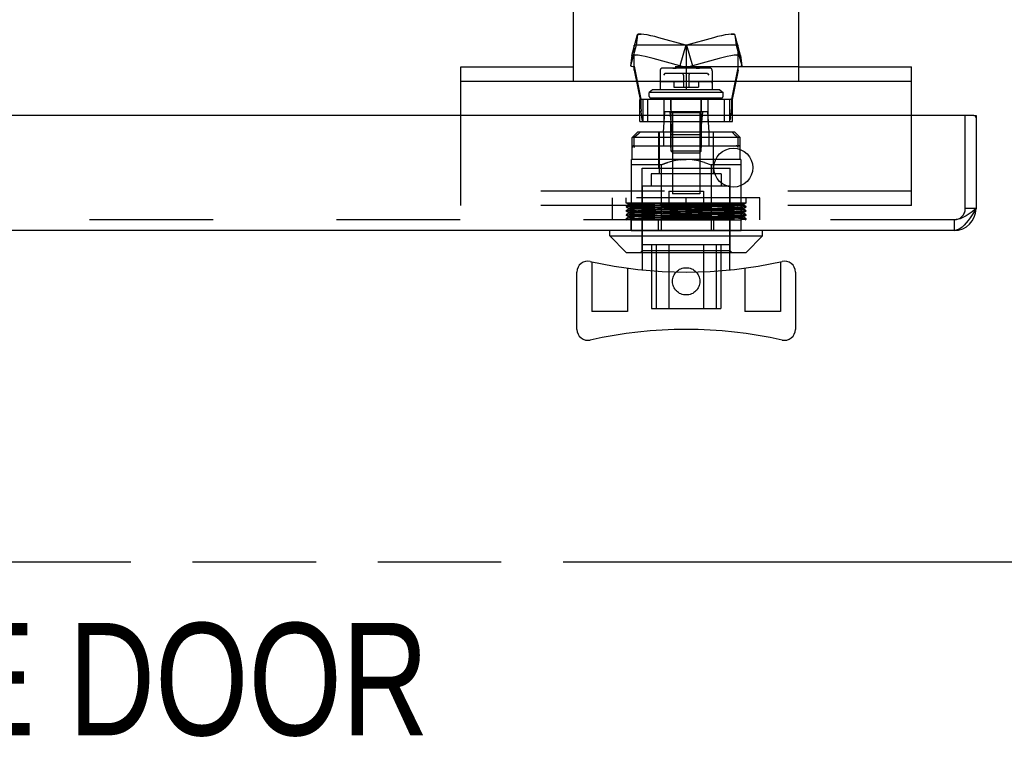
# Model space of a CAD drawing. Header units: inches. Extents: x 0 to 162, y 0 to 105.
# Tile 50 of 80: x 57.44 to 64.54, y 94.42 to 99.59. Entities that reach past the tile are written whole.
import ezdxf
from ezdxf.enums import TextEntityAlignment as Align

# ---------------------------------------------------------------- set-up
doc = ezdxf.new("R2010")
doc.units = ezdxf.units.IN
doc.header["$LTSCALE"] = 8.904762
doc.header["$MEASUREMENT"] = 0
doc.linetypes.add('HIDDEN', pattern=[0.2, 0.1, -0.1])
doc.linetypes.add('PHANTOM', pattern=[0.8, 0.45, -0.05, 0.1, -0.05, 0.1, -0.05])
doc.layers.get('0').update_dxf_attribs({"linetype": 'CONTINUOUS'})
doc.layers.add('DEFAULT_2', color=8, linetype='HIDDEN')
doc.layers.add('DIMENSIONS', color=7, linetype='CONTINUOUS')
doc.styles.get("Standard").update_dxf_attribs({"font": 'txt', "width": 0.8})

msp = doc.modelspace()

# ---------------------------------------------------------------- linework, layer by layer
at = {"color": 7, "linetype": 'Continuous'}
for p, q in [((61.4304, 99.1485), (61.4304, 102.1485)), ((63.0554, 99.1485), (63.0554, 102.1485)), ((60.6179, 98.9013), (60.6179, 99.2525)), ((63.8679, 98.9013), (63.8679, 99.2525)), ((60.6179, 99.1485), (63.8679, 99.1485)), ((64.3185, 98.9013), (64.3335, 98.9013)), ((61.6923, 98.0339), (61.6923, 98.0733)), ((62.7947, 98.0339), (62.7947, 98.0733)), ((61.6923, 98.0339), (62.7947, 98.0339)), ((61.8104, 97.9158), (61.6923, 98.0339)), ((62.6766, 97.9158), (62.7947, 98.0339)), ((61.8104, 97.9158), (62.6766, 97.9158)), ((61.9285, 97.7898), (61.9285, 97.9158)), ((62.5585, 97.7898), (62.5585, 97.9158)), ((61.4561, 97.3607), (61.4561, 97.774)), ((63.0309, 97.774), (63.0309, 97.3607))]:
    msp.add_line(p, q, dxfattribs=at)
at = {"color": 3, "linetype": 'Continuous'}
for p, q in [((60.6179, 99.2525), (61.4304, 99.2525)), ((63.0554, 99.2525), (63.8679, 99.2525)), ((64.3185, 98.9013), (44.9585, 98.9013)), ((64.3335, 98.9013), (64.3335, 98.2313)), ((64.1755, 98.0733), (45.1165, 98.0733))]:
    msp.add_line(p, q, dxfattribs=at)
at = {"color": 8, "linetype": 'HIDDEN'}
for p, q in [((62.1179, 98.3565), (62.3679, 98.3565)), ((62.1179, 98.3565), (62.1179, 98.2525)), ((62.3679, 98.3565), (62.3679, 98.2525)), ((61.8475, 98.1513), (62.6395, 98.1513)), ((61.8475, 98.0733), (61.8475, 98.1513)), ((62.0449, 98.0733), (62.0449, 98.1513)), ((62.4421, 98.0733), (62.4421, 98.1513)), ((62.6395, 98.0733), (62.6395, 98.1513))]:
    msp.add_line(p, q, dxfattribs=at)
at = {"linetype": 'HIDDEN'}
for p, q in [((62.1179, 98.2525), (62.3679, 98.2525)), ((61.8475, 98.0733), (62.6395, 98.0733))]:
    msp.add_line(p, q, dxfattribs=at)
at = {"color": 3, "linetype": 'Continuous'}
msp.add_lwpolyline([(64.3335, 98.2313), (64.3191, 98.2088), (64.3048, 98.1868), (64.2904, 98.1657), (64.276, 98.1459), (64.2617, 98.1278), (64.2473, 98.1119), (64.233, 98.0984), (64.2186, 98.0876), (64.2042, 98.0797), (64.1899, 98.0749), (64.1755, 98.0733)], dxfattribs=at)
msp.add_circle((62.5835, 98.5263), 0.1405, dxfattribs=at)
for centre, radius, start, end in [((64.3185, 98.8863), 0.015, 0, 90), ((64.1755, 98.2313), 0.158, 270, 360)]:
    msp.add_arc(centre, radius, start, end, dxfattribs=at)
at = {"color": 7, "linetype": 'Continuous'}
for centre, radius, start, end in [((61.5348, 97.774), 0.0787, 77.31962, 180), ((62.2435, 100.9237), 3.1496, 257.31962, 282.68038), ((62.9522, 97.774), 0.0787, 0, 102.68038), ((61.5348, 97.3607), 0.0787, 180, 282.68038), ((62.2435, 94.2111), 3.1496, 77.31962, 102.68038), ((62.9522, 97.3607), 0.0787, 257.31962, 360)]:
    msp.add_arc(centre, radius, start, end, dxfattribs=at)
at = {"layer": 'DEFAULT_2', "color": 8, "linetype": 'HIDDEN'}
for p, q in [((61.8515, 99.3344), (61.8931, 99.485)), ((61.893, 99.4846), (61.8829, 99.41)), ((61.893, 99.4846), (61.8931, 99.485)), ((62.2405, 99.41), (62.0475, 99.4628)), ((62.4395, 99.4628), (62.2465, 99.41)), ((62.6355, 99.3344), (62.5939, 99.485)), ((62.594, 99.4846), (62.5939, 99.485)), ((62.594, 99.4846), (62.6041, 99.41)), ((61.8829, 99.41), (61.8413, 99.2594)), ((62.6175, 99.41), (61.8695, 99.41)), ((61.8695, 99.2291), (61.8695, 99.41)), ((62.2405, 99.41), (62.1989, 99.2594)), ((62.2435, 99.41), (62.2435, 99.2525)), ((62.2465, 99.41), (62.2881, 99.2594)), ((62.6041, 99.41), (62.6457, 99.2594)), ((62.6175, 99.2291), (62.6175, 99.41)), ((61.8514, 99.334), (61.8413, 99.2594)), ((61.8514, 99.334), (61.8515, 99.3344)), ((62.6356, 99.334), (62.6355, 99.3344)), ((62.6356, 99.334), (62.6457, 99.2594)), ((61.8695, 99.2565), (61.9155, 99.0206)), ((62.1989, 99.2594), (62.0059, 99.3122)), ((62.1629, 99.2444), (62.0748, 99.2444)), ((62.1536, 99.2444), (62.147, 99.2444)), ((62.1544, 99.2443), (62.147, 99.2444)), ((62.147, 99.2444), (62.1544, 99.2443)), ((62.1544, 99.2443), (62.1626, 99.2443)), ((62.1712, 99.2444), (62.1626, 99.2443)), ((62.1626, 99.2443), (62.1713, 99.2444)), ((62.1715, 99.2444), (62.1627, 99.2444)), ((62.3157, 99.2444), (62.1713, 99.2444)), ((62.2435, 99.2444), (62.2435, 99.0869)), ((62.4811, 99.3122), (62.2881, 99.2594)), ((62.3243, 99.2444), (62.3155, 99.2444)), ((62.3244, 99.2443), (62.3157, 99.2444)), ((62.3332, 99.2444), (62.3241, 99.2444)), ((62.3402, 99.2444), (62.3243, 99.2444)), ((62.34, 99.2444), (62.3326, 99.2443)), ((62.4122, 99.2444), (62.3402, 99.2444)), ((62.6175, 99.2565), (62.5715, 99.0206)), ((61.8695, 99.2291), (61.9155, 98.9933)), ((62.0551, 99.2247), (62.0551, 99.0869)), ((62.0908, 99.2047), (62.0793, 99.1932)), ((62.0908, 99.2047), (62.091, 99.2049)), ((62.0913, 99.205), (62.0915, 99.205)), ((62.3955, 99.205), (62.0915, 99.205)), ((62.2238, 99.1932), (62.2238, 99.1066)), ((62.2632, 99.1932), (62.2632, 99.1066)), ((62.3962, 99.2047), (62.396, 99.2049)), ((62.3962, 99.2047), (62.4077, 99.1932)), ((62.4319, 99.2247), (62.4319, 99.0869)), ((62.6175, 99.2291), (62.5715, 98.9933)), ((62.0669, 99.146), (62.2238, 99.146)), ((62.1549, 99.146), (62.1549, 99.1066)), ((62.1549, 99.1066), (62.3321, 99.1066)), ((62.2632, 99.146), (62.4201, 99.146)), ((62.3321, 99.146), (62.3321, 99.1066)), ((62.0019, 99.0869), (61.9778, 99.0672)), ((62.5092, 99.0672), (61.9778, 99.0672)), ((61.9778, 99.0397), (61.9778, 99.0672)), ((62.4851, 99.0869), (62.0019, 99.0869)), ((62.4851, 99.0869), (62.5092, 99.0672)), ((62.5092, 99.0397), (62.5092, 99.0672)), ((62.5781, 99.0174), (61.9089, 99.0174)), ((61.9089, 98.8599), (61.9089, 99.0174)), ((61.9155, 99.0206), (61.9155, 98.9933)), ((61.9301, 99.0174), (61.9301, 98.8599)), ((61.9679, 98.8599), (61.9679, 99.0174)), ((62.4974, 99.0279), (61.9896, 99.0279)), ((61.9905, 99.0279), (61.9905, 99.0219)), ((61.9905, 99.0219), (62.2027, 99.0219)), ((61.9982, 99.0279), (61.9982, 99.0219)), ((62.0134, 99.0279), (62.0134, 99.0219)), ((62.0355, 99.0279), (62.0355, 99.0219)), ((62.0639, 99.0279), (62.0639, 99.0219)), ((62.084, 98.8599), (62.084, 99.0174)), ((62.0866, 99.0279), (62.0866, 99.0219)), ((62.0914, 99.0279), (62.0914, 99.0219)), ((62.0978, 99.0279), (62.0978, 99.0219)), ((62.1008, 99.0279), (62.1008, 99.0219)), ((62.1145, 99.0279), (62.1145, 99.0219)), ((62.1321, 99.0279), (62.1321, 99.0219)), ((62.1333, 98.9426), (62.1333, 99.0174)), ((62.1352, 98.646), (62.1352, 99.0279)), ((62.1362, 99.0279), (62.1362, 99.0219)), ((62.1532, 99.0279), (62.1532, 99.0219)), ((62.1769, 99.0279), (62.1769, 99.0219)), ((62.1778, 99.0279), (62.1778, 99.0219)), ((62.2027, 99.0279), (62.2027, 99.0219)), ((62.2214, 99.0279), (62.2214, 99.0219)), ((62.2214, 99.0219), (62.2656, 99.0219)), ((62.2298, 99.0279), (62.2298, 99.0219)), ((62.2572, 99.0279), (62.2572, 99.0219)), ((62.2656, 99.0279), (62.2656, 99.0219)), ((62.2843, 99.0279), (62.2843, 99.0219)), ((62.2843, 99.0219), (62.4965, 99.0219)), ((62.3092, 99.0279), (62.3092, 99.0219)), ((62.3101, 99.0279), (62.3101, 99.0219)), ((62.3338, 99.0279), (62.3338, 99.0219)), ((62.3508, 99.0279), (62.3508, 99.0219)), ((62.3518, 98.646), (62.3518, 99.0279)), ((62.3537, 98.9426), (62.3537, 99.0174)), ((62.3549, 99.0279), (62.3549, 99.0219)), ((62.3725, 99.0279), (62.3725, 99.0219)), ((62.3862, 99.0279), (62.3862, 99.0219)), ((62.3892, 99.0279), (62.3892, 99.0219)), ((62.3956, 99.0279), (62.3956, 99.0219)), ((62.4004, 99.0279), (62.4004, 99.0219)), ((62.4029, 98.8599), (62.4029, 99.0174)), ((62.4231, 99.0279), (62.4231, 99.0219)), ((62.4515, 99.0279), (62.4515, 99.0219)), ((62.4736, 99.0279), (62.4736, 99.0219)), ((62.4888, 99.0279), (62.4888, 99.0219)), ((62.4965, 99.0279), (62.4965, 99.0219)), ((62.5191, 98.8599), (62.5191, 99.0174)), ((62.5569, 99.0174), (62.5569, 98.8599)), ((62.5715, 99.0206), (62.5715, 98.9933)), ((62.5781, 98.8599), (62.5781, 99.0174)), ((62.088, 98.9276), (62.0781, 98.7819)), ((62.399, 98.9276), (62.088, 98.9276)), ((62.1451, 98.9276), (62.1451, 98.3371)), ((62.1529, 98.9229), (62.334, 98.9229)), ((62.3419, 98.9276), (62.3419, 98.3371)), ((62.4089, 98.7819), (62.399, 98.9276)), ((62.5632, 98.8879), (62.5611, 98.8726)), ((62.5632, 98.8879), (62.5652, 98.9086)), ((64.2555, 98.2313), (64.2555, 98.9013)), ((61.9089, 98.8599), (62.5781, 98.8599)), ((62.1333, 98.6717), (62.1333, 98.8599)), ((62.3537, 98.6717), (62.3537, 98.8599)), ((61.8931, 98.7819), (61.8537, 98.7426)), ((62.5939, 98.7819), (61.8931, 98.7819)), ((62.0466, 98.5221), (62.0466, 98.7819)), ((62.0486, 98.7819), (62.0486, 98.4827)), ((62.0804, 98.7819), (62.0804, 98.6835)), ((62.1411, 98.7654), (62.3459, 98.7654)), ((62.4066, 98.7819), (62.4066, 98.6835)), ((62.4384, 98.7819), (62.4384, 98.4827)), ((62.4403, 98.5221), (62.4403, 98.7819)), ((62.5939, 98.7819), (62.6333, 98.7426)), ((62.6333, 98.7426), (61.8537, 98.7426)), ((61.8537, 98.5851), (61.8537, 98.7426)), ((61.8656, 98.6835), (62.6214, 98.6835)), ((61.8696, 98.6717), (61.8696, 98.7426)), ((62.6173, 98.6717), (62.6173, 98.7426)), ((62.6333, 98.5851), (62.6333, 98.7426)), ((62.3518, 98.646), (62.1352, 98.646)), ((62.147, 98.6342), (62.1352, 98.646)), ((62.147, 98.6342), (62.34, 98.6342)), ((62.34, 98.6342), (62.3518, 98.646)), ((62.6372, 98.5851), (61.8498, 98.5851)), ((61.8498, 98.0733), (61.8498, 98.5851)), ((62.0631, 98.5457), (61.8498, 98.5457)), ((62.1107, 98.5633), (62.0631, 98.5457)), ((62.0631, 98.5457), (62.1105, 98.5633)), ((62.0631, 98.5457), (62.0631, 98.0733)), ((62.1548, 98.5752), (62.1105, 98.5633)), ((62.2002, 98.5827), (62.1547, 98.5752)), ((62.2, 98.5827), (62.2435, 98.5851)), ((62.2869, 98.5827), (62.2435, 98.5851)), ((62.3323, 98.5752), (62.2868, 98.5827)), ((62.3765, 98.5633), (62.3322, 98.5752)), ((62.3763, 98.5633), (62.4239, 98.5457)), ((62.6372, 98.5457), (62.4239, 98.5457)), ((62.4239, 98.5457), (62.4239, 98.0733)), ((62.6372, 98.5851), (62.6372, 98.0733)), ((61.9266, 98.5221), (62.5604, 98.5221)), ((61.9266, 97.9276), (61.9266, 98.5221)), ((62.4955, 98.4827), (61.9915, 98.4827)), ((61.9915, 98.4827), (61.9915, 98.3922)), ((62.4955, 98.4827), (62.4955, 98.3922)), ((62.5604, 97.9276), (62.5604, 98.5221)), ((62.5585, 98.3922), (61.9285, 98.3922)), ((61.9285, 97.9158), (61.9285, 98.3922)), ((62.5585, 97.9158), (62.5585, 98.3922)), ((63.8679, 98.3565), (60.6179, 98.3565)), ((62.3419, 98.3371), (62.1451, 98.3371)), ((62.775, 98.3088), (61.712, 98.3088)), ((61.712, 98.1513), (61.712, 98.3088)), ((61.8104, 98.2694), (61.8104, 98.3088)), ((62.6766, 98.2694), (61.8104, 98.2694)), ((61.8427, 98.2648), (61.8107, 98.2451)), ((61.8181, 98.2694), (61.8427, 98.2543)), ((61.8424, 98.2645), (61.8424, 98.2694)), ((61.8424, 98.2645), (61.8427, 98.2648)), ((61.8424, 98.2546), (61.8427, 98.2543)), ((61.8424, 98.2349), (61.8424, 98.2546)), ((62.2435, 98.1513), (62.2435, 98.3088)), ((62.6443, 98.2543), (62.6689, 98.2694)), ((62.6763, 98.2451), (62.6443, 98.2648)), ((62.6446, 98.2645), (62.6443, 98.2648)), ((62.6446, 98.2546), (62.6443, 98.2543)), ((62.6446, 98.2645), (62.6446, 98.2694)), ((62.6446, 98.2349), (62.6446, 98.2546)), ((62.6766, 98.2694), (62.6766, 98.3088)), ((62.775, 98.1513), (62.775, 98.3088)), ((61.8107, 98.2445), (61.8107, 98.2451)), ((61.8107, 98.2445), (61.8427, 98.2248)), ((61.8427, 98.2353), (61.8107, 98.2156)), ((61.8107, 98.2149), (61.8427, 98.1952)), ((61.8108, 98.1854), (61.8107, 98.1861)), ((61.8427, 98.2058), (61.8108, 98.1861)), ((61.8108, 98.1854), (61.8427, 98.1657)), ((61.8424, 98.2349), (61.8427, 98.2353)), ((61.8424, 98.2251), (61.8427, 98.2247)), ((61.8424, 98.2054), (61.8424, 98.2251)), ((61.8424, 98.2054), (61.8427, 98.2058)), ((61.8424, 98.1956), (61.8427, 98.1952)), ((61.8424, 98.1759), (61.8424, 98.1956)), ((62.6443, 98.2248), (62.6763, 98.2445)), ((62.6763, 98.2156), (62.6443, 98.2353)), ((62.6446, 98.2349), (62.6443, 98.2353)), ((62.6446, 98.2251), (62.6443, 98.2247)), ((62.6443, 98.1952), (62.6763, 98.2149)), ((62.6762, 98.1861), (62.6443, 98.2058)), ((62.6446, 98.2054), (62.6443, 98.2058)), ((62.6446, 98.1956), (62.6443, 98.1952)), ((62.6443, 98.1657), (62.6762, 98.1854)), ((62.6446, 98.2054), (62.6446, 98.2251)), ((62.6446, 98.1759), (62.6446, 98.1956)), ((62.6762, 98.1854), (62.6763, 98.1861)), ((62.6763, 98.2445), (62.6763, 98.2451)), ((64.3335, 98.2313), (64.2555, 98.2313)), ((64.1755, 98.1513), (45.1165, 98.1513)), ((61.8427, 98.1762), (61.8107, 98.1565)), ((61.8107, 98.1559), (61.8107, 98.1565)), ((61.8107, 98.1559), (61.8182, 98.1513)), ((61.8424, 98.1759), (61.8427, 98.1762)), ((61.8424, 98.166), (61.8427, 98.1657)), ((61.8424, 98.1513), (61.8424, 98.166)), ((62.6763, 98.1565), (62.6443, 98.1762)), ((62.6446, 98.1759), (62.6443, 98.1762)), ((62.6446, 98.166), (62.6443, 98.1657)), ((62.6446, 98.1513), (62.6446, 98.166)), ((62.6688, 98.1513), (62.6763, 98.1559)), ((62.6763, 98.1559), (62.6763, 98.1565)), ((64.1755, 98.1513), (64.1755, 98.0733)), ((62.5585, 97.9709), (61.9285, 97.9709)), ((61.9935, 97.9709), (61.9935, 97.5103)), ((62.027, 97.9709), (62.027, 97.5103)), ((62.1185, 97.9709), (62.1185, 97.5103)), ((62.3685, 97.9709), (62.3685, 97.5103)), ((62.46, 97.9709), (62.46, 97.5103)), ((62.4935, 97.9709), (62.4935, 97.5103)), ((61.9266, 97.9276), (61.9148, 97.9158)), ((62.5604, 97.9276), (61.9266, 97.9276)), ((62.5604, 97.9276), (62.5722, 97.9158)), ((61.5644, 97.8481), (61.5644, 97.4886)), ((62.9226, 97.8481), (62.9226, 97.4886)), ((61.8203, 97.8026), (61.8203, 97.4886)), ((62.6667, 97.8026), (62.6667, 97.4886)), ((61.8203, 97.4886), (61.5644, 97.4886)), ((61.9935, 97.5103), (62.4935, 97.5103)), ((62.9226, 97.4886), (62.6667, 97.4886))]:
    msp.add_line(p, q, dxfattribs=at)
at = {"layer": 'DEFAULT_2', "linetype": 'HIDDEN'}
for p, q in [((63.0554, 99.2525), (61.4304, 99.2525)), ((60.6179, 98.2525), (60.6179, 98.9013)), ((63.8679, 98.2525), (63.8679, 98.9013)), ((63.8679, 98.2525), (60.6179, 98.2525))]:
    msp.add_line(p, q, dxfattribs=at)
at = {"layer": 'DEFAULT_2', "color": 8, "linetype": 'HIDDEN'}
for points in [[(62.0475, 99.4628), (62.0178, 99.4706), (61.9891, 99.4772), (61.9627, 99.4826), (61.9394, 99.4864), (61.9201, 99.4886), (61.9056, 99.489), (61.8964, 99.4877), (61.8931, 99.485)], [(61.8931, 99.485), (61.8964, 99.4877), (61.9056, 99.489), (61.9201, 99.4886)], [(62.5939, 99.485), (62.5905, 99.4877), (62.5814, 99.489), (62.5669, 99.4886), (62.5476, 99.4864), (62.5243, 99.4826), (62.4978, 99.4772), (62.4692, 99.4706), (62.4395, 99.4628)], [(62.5669, 99.4886), (62.5814, 99.489), (62.5905, 99.4877), (62.5939, 99.485)], [(62.0059, 99.3122), (61.9762, 99.32), (61.9476, 99.3266), (61.9211, 99.332), (61.8978, 99.3358), (61.8785, 99.338), (61.864, 99.3384), (61.8549, 99.3371), (61.8515, 99.3344)], [(61.8515, 99.3344), (61.8549, 99.3371), (61.864, 99.3384), (61.8785, 99.338)], [(61.8695, 99.3598), (61.8695, 99.36), (61.8695, 99.3605), (61.8697, 99.3614), (61.8699, 99.3626), (61.8703, 99.3641)], [(62.6355, 99.3344), (62.6321, 99.3371), (62.623, 99.3384), (62.6085, 99.338), (62.5892, 99.3358), (62.5659, 99.332), (62.5394, 99.3266), (62.5108, 99.32), (62.4811, 99.3122)], [(62.6085, 99.338), (62.623, 99.3384), (62.6321, 99.3371), (62.6355, 99.3344)], [(62.6167, 99.3641), (62.6171, 99.3626), (62.6173, 99.3614), (62.6175, 99.3605), (62.6175, 99.36), (62.6175, 99.3598)], [(61.8695, 99.2525), (61.8599, 99.2533), (61.8505, 99.2556), (61.8413, 99.2594)], [(62.2435, 99.2525), (62.2284, 99.2533), (62.2135, 99.2556), (62.1989, 99.2594)], [(62.2881, 99.2594), (62.2735, 99.2556), (62.2586, 99.2533), (62.2435, 99.2525)], [(62.3158, 99.2444), (62.3244, 99.2443), (62.3326, 99.2443), (62.34, 99.2444)], [(62.6457, 99.2594), (62.6365, 99.2556), (62.6271, 99.2533), (62.6175, 99.2525)], [(62.0913, 99.205), (62.091, 99.2049), (62.0908, 99.2047)], [(62.3955, 99.205), (62.3957, 99.205), (62.396, 99.2049), (62.3962, 99.2047)], [(61.9301, 99.0174), (61.9252, 99.0178), (61.9204, 99.019), (61.9155, 99.0206)], [(61.9155, 98.9933), (61.9176, 98.9623), (61.9197, 98.9337)], [(62.5715, 99.0206), (62.5666, 99.019), (62.5618, 99.0178), (62.5569, 99.0174)], [(62.5715, 98.9933), (62.5694, 98.9623), (62.5673, 98.9337), (62.5652, 98.9086)], [(61.9301, 98.8599), (61.928, 98.8631), (61.9259, 98.8726), (61.9238, 98.8879), (61.9218, 98.9086), (61.9197, 98.9337)], [(62.126, 98.9276), (62.1305, 98.879), (62.1353, 98.8305), (62.1404, 98.7819)], [(62.361, 98.9276), (62.3565, 98.879), (62.3517, 98.8305), (62.3466, 98.7819)], [(62.5569, 98.8599), (62.559, 98.8631), (62.5611, 98.8726)], [(61.9109, 98.7819), (61.8971, 98.7688), (61.8834, 98.7557), (61.8696, 98.7426)], [(62.5761, 98.7819), (62.5899, 98.7688), (62.6036, 98.7557), (62.6173, 98.7426)], [(61.8696, 98.6717), (61.8702, 98.6752), (61.8719, 98.6785), (61.8746, 98.6811), (61.878, 98.6829), (61.882, 98.6835)], [(62.6173, 98.6717), (62.6168, 98.6752), (62.6151, 98.6785), (62.6124, 98.6811), (62.609, 98.6829), (62.605, 98.6835)], [(61.8107, 98.2451), (61.8127, 98.2458), (61.8239, 98.2471), (61.8439, 98.2485), (61.8726, 98.2499), (61.9095, 98.2513), (61.9541, 98.2527), (62.0051, 98.2541), (62.0614, 98.2555), (62.1215, 98.2569), (62.1841, 98.2583), (62.3114, 98.261)], [(62.2433, 98.2694), (62.1836, 98.268), (62.1249, 98.2666), (62.0691, 98.2652), (62.0174, 98.2638), (61.9707, 98.2624), (61.9299, 98.261), (61.8961, 98.2596), (61.87, 98.2581), (61.8524, 98.2567), (61.8435, 98.2553), (61.8424, 98.2546)], [(62.2435, 98.2497), (62.1837, 98.2511), (62.1251, 98.2525), (62.0691, 98.2539), (62.0169, 98.2554), (61.9703, 98.2568), (61.9297, 98.2582), (61.8959, 98.2596), (61.87, 98.261), (61.8524, 98.2624), (61.8435, 98.2638), (61.8424, 98.2645)], [(61.8427, 98.2648), (61.8435, 98.2652), (61.8525, 98.2666), (61.8701, 98.268), (61.8961, 98.2694)], [(61.8427, 98.2543), (61.8435, 98.2539), (61.8525, 98.2525), (61.87, 98.2511), (61.896, 98.2497), (61.9297, 98.2483), (61.9705, 98.2469), (62.0173, 98.2455), (62.0691, 98.2441), (62.125, 98.2427), (62.1838, 98.2413)], [(61.8427, 98.2353), (61.8435, 98.2356), (61.8524, 98.2371), (61.8701, 98.2385), (61.8961, 98.2399), (61.9298, 98.2413), (61.9706, 98.2427), (62.0175, 98.2441), (62.0692, 98.2455), (62.1251, 98.2469), (62.1837, 98.2483), (62.2435, 98.2497)], [(62.6763, 98.2451), (62.6743, 98.2458), (62.6631, 98.2471), (62.643, 98.2485), (62.6144, 98.2499), (62.5775, 98.2513), (62.5329, 98.2527), (62.4819, 98.2541), (62.4256, 98.2555), (62.3655, 98.2569), (62.3029, 98.2583), (62.2391, 98.2596), (62.1756, 98.261), (62.1135, 98.2624), (62.0541, 98.2638), (61.999, 98.2652), (61.9487, 98.2666), (61.9049, 98.268), (61.8685, 98.2694)], [(62.6443, 98.2543), (62.6435, 98.2539), (62.6345, 98.2525), (62.617, 98.2511), (62.591, 98.2497), (62.5573, 98.2483), (62.5165, 98.2469), (62.4697, 98.2455), (62.4179, 98.2441), (62.362, 98.2427), (62.3032, 98.2413), (62.1837, 98.2385)], [(62.2435, 98.2497), (62.3033, 98.2511), (62.3619, 98.2525), (62.4179, 98.2539), (62.4701, 98.2554), (62.5167, 98.2568), (62.5573, 98.2582), (62.5911, 98.2596), (62.617, 98.261), (62.6346, 98.2624), (62.6435, 98.2638), (62.6446, 98.2645)], [(62.6443, 98.2353), (62.6435, 98.2356), (62.6346, 98.2371), (62.6169, 98.2385), (62.5909, 98.2399), (62.5572, 98.2413), (62.5164, 98.2427), (62.4695, 98.2441), (62.4178, 98.2455), (62.3619, 98.2469), (62.3033, 98.2483), (62.2435, 98.2497)], [(62.2437, 98.2694), (62.3034, 98.268), (62.3621, 98.2666), (62.4179, 98.2652), (62.4696, 98.2638), (62.5163, 98.2624), (62.5571, 98.261), (62.5909, 98.2596), (62.617, 98.2581), (62.6346, 98.2567), (62.6435, 98.2553), (62.6446, 98.2546)], [(62.3114, 98.261), (62.3735, 98.2624), (62.4329, 98.2638), (62.488, 98.2652), (62.5383, 98.2666), (62.5821, 98.268), (62.6185, 98.2694)], [(62.6443, 98.2648), (62.6435, 98.2652), (62.6345, 98.2666), (62.6169, 98.268), (62.5909, 98.2694)], [(61.8107, 98.2149), (61.8105, 98.2153), (61.8107, 98.2156)], [(62.2819, 98.2292), (62.1558, 98.2319), (62.095, 98.2333), (62.0374, 98.2347), (61.9841, 98.2361), (61.9363, 98.2374), (61.895, 98.2388), (61.861, 98.2402), (61.8354, 98.2416), (61.8185, 98.243), (61.8107, 98.2445)], [(61.8107, 98.2156), (61.8158, 98.2167), (61.8302, 98.2181), (61.8535, 98.2195), (61.8853, 98.2209), (61.9248, 98.2223), (61.9715, 98.2236), (62.0242, 98.225), (62.0816, 98.2264), (62.1422, 98.2278), (62.2051, 98.2292), (62.3312, 98.2319)], [(62.2027, 98.2014), (62.1394, 98.2028), (62.0786, 98.2042), (62.0211, 98.2056), (61.9687, 98.207), (61.9222, 98.2084), (61.8828, 98.2097), (61.8514, 98.2111), (61.8285, 98.2125), (61.8147, 98.2139), (61.8107, 98.2149)], [(61.8107, 98.1861), (61.8173, 98.1874), (61.8335, 98.1888), (61.8586, 98.1902), (61.8922, 98.1916), (61.9336, 98.193), (61.9815, 98.1944), (62.0354, 98.1958), (62.0941, 98.1972), (62.1561, 98.1986)], [(62.6763, 98.1565), (62.6757, 98.1568), (62.6668, 98.1582), (62.6487, 98.1596), (62.6217, 98.161), (62.5865, 98.1624), (62.544, 98.1638), (62.4951, 98.1651), (62.441, 98.1665), (62.3826, 98.1679), (62.3211, 98.1693), (62.2579, 98.1707), (62.1938, 98.172), (62.1304, 98.1735), (62.0696, 98.1749), (62.0131, 98.1762), (61.9617, 98.1776), (61.9164, 98.179), (61.8783, 98.1804), (61.8477, 98.1818), (61.8259, 98.1832), (61.8135, 98.1846), (61.8108, 98.1854)], [(62.1837, 98.2385), (62.1249, 98.237), (62.0691, 98.2356), (62.0173, 98.2342), (61.9705, 98.2328), (61.9297, 98.2314), (61.896, 98.23), (61.87, 98.2286), (61.8524, 98.2272), (61.8435, 98.2258), (61.8424, 98.2251)], [(62.3032, 98.2188), (62.1837, 98.2216), (62.1252, 98.223), (62.0694, 98.2244), (62.0176, 98.2258), (61.9708, 98.2272), (61.9299, 98.2286), (61.8962, 98.23), (61.8701, 98.2314), (61.8525, 98.2328), (61.8435, 98.2342), (61.8424, 98.2349)], [(62.1838, 98.2089), (62.1251, 98.2075), (62.0692, 98.2061), (62.0175, 98.2047), (61.9707, 98.2033), (61.9299, 98.2019), (61.8961, 98.2005), (61.8701, 98.1991), (61.8525, 98.1977), (61.8435, 98.1963), (61.8424, 98.1956)], [(62.3032, 98.1893), (62.184, 98.1921), (62.1256, 98.1935), (62.0696, 98.1949), (62.0179, 98.1963), (61.9712, 98.1977), (61.9302, 98.1991), (61.8962, 98.2005), (61.8703, 98.2019), (61.8526, 98.2033), (61.8436, 98.2047), (61.8424, 98.2054)], [(62.1839, 98.1794), (62.1253, 98.178), (62.0692, 98.1766), (62.0175, 98.1752), (61.9708, 98.1738), (61.9298, 98.1724), (61.896, 98.171), (61.8701, 98.1696), (61.8525, 98.1682), (61.8435, 98.1668), (61.8424, 98.166)], [(61.8427, 98.2247), (61.8435, 98.2244), (61.8525, 98.223), (61.8702, 98.2216), (61.8962, 98.2202), (61.93, 98.2188), (61.9709, 98.2174), (62.0177, 98.216), (62.0695, 98.2146), (62.1254, 98.2131), (62.1839, 98.2117)], [(61.8427, 98.2058), (61.8435, 98.2061), (61.8524, 98.2075), (61.87, 98.2089), (61.896, 98.2103), (61.9299, 98.2117), (61.9707, 98.2132), (62.0174, 98.2146), (62.069, 98.216), (62.1251, 98.2174), (62.1838, 98.2188), (62.3033, 98.2216)], [(61.8427, 98.1952), (61.8435, 98.1949), (61.8525, 98.1935), (61.87, 98.1921), (61.896, 98.1907), (61.9297, 98.1893), (61.9706, 98.1878), (62.0174, 98.1864), (62.0692, 98.185), (62.1252, 98.1836), (62.1838, 98.1822)], [(61.8427, 98.1762), (61.8435, 98.1766), (61.8525, 98.178), (61.8701, 98.1794), (61.8961, 98.1808), (61.9299, 98.1822), (61.9708, 98.1836), (62.0173, 98.185), (62.069, 98.1864), (62.125, 98.1878), (62.1838, 98.1893), (62.303, 98.1921)], [(62.1561, 98.1986), (62.2843, 98.2014), (62.3476, 98.2028), (62.4084, 98.2042), (62.4659, 98.2056), (62.5183, 98.207), (62.5648, 98.2084), (62.6042, 98.2097), (62.6356, 98.2111), (62.6585, 98.2125), (62.6723, 98.2139), (62.6763, 98.2149)], [(62.1659, 98.1693), (62.2932, 98.172), (62.3566, 98.1735), (62.4173, 98.1749), (62.4739, 98.1762), (62.5253, 98.1776), (62.5706, 98.179), (62.6087, 98.1804), (62.6393, 98.1818), (62.661, 98.1832), (62.6735, 98.1846), (62.6762, 98.1854)], [(62.1838, 98.2413), (62.3033, 98.2385), (62.3621, 98.237), (62.4179, 98.2356), (62.4697, 98.2342), (62.5165, 98.2328), (62.5573, 98.2314), (62.591, 98.23), (62.617, 98.2286), (62.6346, 98.2272), (62.6435, 98.2258), (62.6446, 98.2251)], [(62.6443, 98.2247), (62.6435, 98.2244), (62.6345, 98.223), (62.6168, 98.2216), (62.5908, 98.2202), (62.557, 98.2188), (62.5161, 98.2174), (62.4693, 98.216), (62.4175, 98.2146), (62.3616, 98.2131), (62.3031, 98.2117), (62.1838, 98.2089)], [(62.1838, 98.1822), (62.3031, 98.1794), (62.3617, 98.178), (62.4178, 98.1766), (62.4695, 98.1752), (62.5162, 98.1738), (62.5572, 98.1724), (62.591, 98.171), (62.6169, 98.1696), (62.6345, 98.1682), (62.6435, 98.1668), (62.6446, 98.166)], [(62.1839, 98.2117), (62.3032, 98.2089), (62.3619, 98.2075), (62.4178, 98.2061), (62.4695, 98.2047), (62.5163, 98.2033), (62.5571, 98.2019), (62.5909, 98.2005), (62.6169, 98.1991), (62.6345, 98.1977), (62.6435, 98.1963), (62.6446, 98.1956)], [(62.6443, 98.1952), (62.6435, 98.1949), (62.6345, 98.1935), (62.6169, 98.1921), (62.591, 98.1907), (62.5573, 98.1893), (62.5164, 98.1878), (62.4696, 98.1864), (62.4178, 98.185), (62.3618, 98.1836), (62.3032, 98.1822), (62.1839, 98.1794)], [(62.6763, 98.1861), (62.6697, 98.1874), (62.6535, 98.1888), (62.6284, 98.1902), (62.5948, 98.1916), (62.5534, 98.193), (62.5055, 98.1944), (62.4516, 98.1958), (62.3929, 98.1972), (62.3309, 98.1986), (62.2027, 98.2014)], [(62.6763, 98.2156), (62.6712, 98.2167), (62.6568, 98.2181), (62.6335, 98.2195), (62.6017, 98.2209), (62.5622, 98.2223), (62.5155, 98.2236), (62.4628, 98.225), (62.4054, 98.2264), (62.3448, 98.2278), (62.2819, 98.2292)], [(62.303, 98.1921), (62.3614, 98.1935), (62.4174, 98.1949), (62.4691, 98.1963), (62.5158, 98.1977), (62.5568, 98.1991), (62.5908, 98.2005), (62.6167, 98.2019), (62.6344, 98.2033), (62.6434, 98.2047), (62.6446, 98.2054)], [(62.6443, 98.2058), (62.6435, 98.2061), (62.6346, 98.2075), (62.617, 98.2089), (62.591, 98.2103), (62.5571, 98.2117), (62.5163, 98.2132), (62.4696, 98.2146), (62.418, 98.216), (62.3619, 98.2174), (62.3032, 98.2188)], [(62.6443, 98.1762), (62.6435, 98.1766), (62.6345, 98.178), (62.6169, 98.1794), (62.5909, 98.1808), (62.557, 98.1822), (62.5162, 98.1836), (62.4697, 98.185), (62.418, 98.1864), (62.362, 98.1878), (62.3032, 98.1893)], [(62.3033, 98.2216), (62.3618, 98.223), (62.4176, 98.2244), (62.4694, 98.2258), (62.5162, 98.2272), (62.557, 98.2286), (62.5908, 98.23), (62.6168, 98.2314), (62.6345, 98.2328), (62.6435, 98.2342), (62.6446, 98.2349)], [(62.3312, 98.2319), (62.392, 98.2333), (62.4496, 98.2347), (62.5029, 98.2361), (62.5507, 98.2374), (62.592, 98.2388), (62.626, 98.2402), (62.6516, 98.2416), (62.6685, 98.243), (62.6763, 98.2445)], [(62.6763, 98.2149), (62.6765, 98.2153), (62.6763, 98.2156)], [(64.3335, 98.2313), (64.3191, 98.2199), (64.3048, 98.2087), (64.2904, 98.1981), (64.276, 98.188), (64.2617, 98.1789), (64.2473, 98.1708), (64.233, 98.164), (64.2186, 98.1585), (64.2042, 98.1545), (64.1899, 98.1521), (64.1755, 98.1513)], [(61.8107, 98.1565), (61.8113, 98.1568), (61.8202, 98.1582), (61.8383, 98.1596), (61.8653, 98.161), (61.9005, 98.1624), (61.943, 98.1638), (61.9919, 98.1651), (62.046, 98.1665), (62.1044, 98.1679), (62.1659, 98.1693)], [(61.8685, 98.1513), (61.841, 98.1527), (61.822, 98.154), (61.8119, 98.1554), (61.8107, 98.1559)], [(62.303, 98.1597), (62.1839, 98.1625), (62.1251, 98.1639), (62.0691, 98.1654), (62.0174, 98.1668), (61.9707, 98.1682), (61.9298, 98.1696), (61.896, 98.171), (61.8701, 98.1724), (61.8525, 98.1738), (61.8435, 98.1752), (61.8424, 98.1759)], [(61.8427, 98.1657), (61.8435, 98.1653), (61.8525, 98.1639), (61.8702, 98.1625), (61.8961, 98.1611), (61.93, 98.1597), (61.971, 98.1583), (62.0177, 98.1569), (62.0693, 98.1555), (62.1254, 98.1541), (62.1839, 98.1527), (62.2435, 98.1513)], [(61.8962, 98.1513), (61.9298, 98.1527), (61.9708, 98.1541), (62.0176, 98.1555), (62.0696, 98.1569), (62.1257, 98.1583), (62.184, 98.1597), (62.3031, 98.1625)], [(62.6443, 98.1657), (62.6435, 98.1653), (62.6345, 98.1639), (62.6168, 98.1625), (62.5909, 98.1611), (62.5569, 98.1597), (62.516, 98.1583), (62.4693, 98.1569), (62.4177, 98.1555), (62.3616, 98.1541), (62.3031, 98.1527), (62.2435, 98.1513)], [(62.5908, 98.1513), (62.5572, 98.1527), (62.5162, 98.1541), (62.4694, 98.1555), (62.4174, 98.1569), (62.3613, 98.1583), (62.303, 98.1597)], [(62.3031, 98.1625), (62.3619, 98.1639), (62.4178, 98.1654), (62.4696, 98.1668), (62.5163, 98.1682), (62.5572, 98.1696), (62.591, 98.171), (62.6169, 98.1724), (62.6345, 98.1738), (62.6435, 98.1752), (62.6446, 98.1759)], [(62.6185, 98.1513), (62.646, 98.1527), (62.665, 98.154), (62.6751, 98.1554), (62.6763, 98.1559)]]:
    msp.add_lwpolyline(points, dxfattribs=at)
msp.add_circle((62.2435, 97.7071), 0.0984, dxfattribs=at)
for centre, radius, start, end in [((62.0748, 99.2247), 0.0197, 90, 180), ((62.4122, 99.2247), 0.0197, 0, 90), ((62.212, 99.1932), 0.0118, 0, 89.99988), ((62.275, 99.1932), 0.0118, 90.00012, 180), ((62.0669, 99.1342), 0.0118, 90, 180), ((62.4201, 99.1342), 0.0118, 0, 90), ((61.9896, 99.0397), 0.0118, 180, 270), ((62.4974, 99.0397), 0.0118, 270, 360), ((62.1529, 98.9426), 0.0197, 180, 270.00067), ((62.334, 98.9426), 0.0197, 269.99933, 360), ((62.1411, 98.7733), 0.00787, 180, 270.00059), ((62.3459, 98.7733), 0.00787, 269.99941, 360), ((61.8655, 98.6717), 0.0118, 90, 180), ((62.6215, 98.6717), 0.0118, 0, 90), ((64.1755, 98.2313), 0.08, 270, 360)]:
    msp.add_arc(centre, radius, start, end, dxfattribs=at)
at = {"layer": 'DIMENSIONS', "color": 7, "linetype": 'PHANTOM'}
msp.add_line((39.9847, 95.6867), (68.2668, 95.6867), dxfattribs=at)

# ---------------------------------------------------------------- texts
at = {"layer": 'DIMENSIONS', "color": 2, "linetype": 'Continuous', "width": 0.8}
msp.add_text('INTERIOR SURFACE OF ENCLOSURE DOOR', height=0.809524, dxfattribs=at).set_placement((51.173, 94.4358), align=Align.CENTER)

doc.saveas('drawing.dxf')
